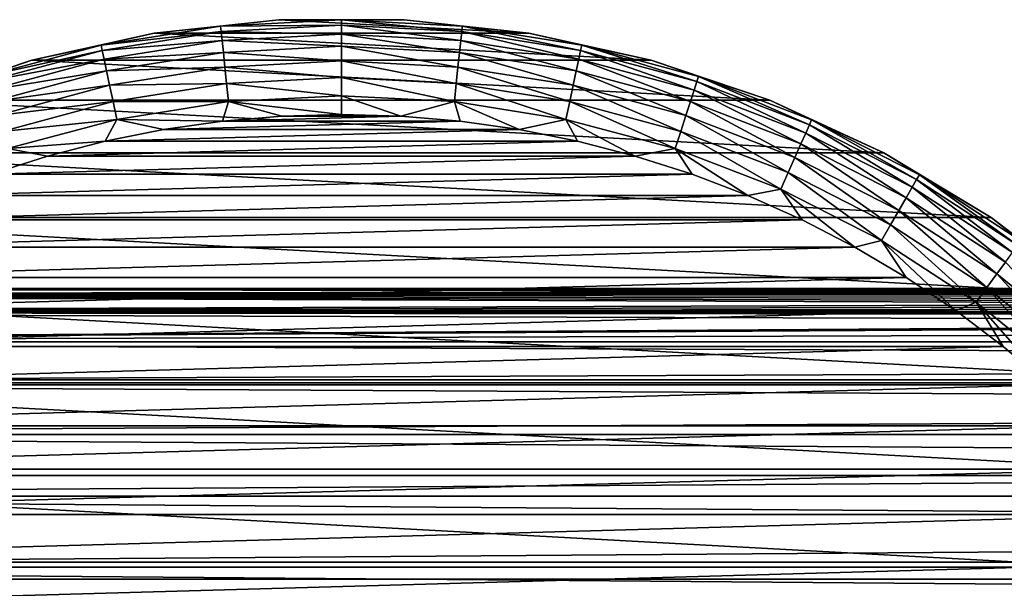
# Model space of a CAD drawing. Header units: millimetres. Extents: x -147 to 182, y -41 to 41.
# Tile 87 of 256: x -85 to -59, y 15 to 30. Entities that reach past the tile are written whole.
import ezdxf

# ---------------------------------------------------------------- set-up
doc = ezdxf.new("R2010")
doc.units = ezdxf.units.MM
doc.header["$LTSCALE"] = 51.403556
for name, color, linetype in [('2', 7, 'CONTINUOUS'), ('3', 7, 'CONTINUOUS'), ('308', 7, 'CONTINUOUS'), ('309', 7, 'CONTINUOUS'), ('310', 7, 'CONTINUOUS'), ('313', 7, 'CONTINUOUS')]:
    doc.layers.add(name, color=color, linetype=linetype)

msp = doc.modelspace()

# ---------------------------------------------------------------- linework, layer by layer
at = {"layer": '2', "color": 7, "linetype": 'CONTINUOUS'}
for points in [[(-112.7, 23), (-112.7, 22.844, 2.67), (-5.7, 23), (-112.7, 23)], [(-5.7, 23), (-112.7, 22.844, 2.67), (-5.631, 22.983, 0.883), (-5.7, 23)], [(-5.631, 22.983, 0.883), (-112.7, 22.844, 2.67), (-5.425, 22.933, 1.748), (-5.631, 22.983, 0.883)], [(-5.425, 22.933, 1.748), (-112.7, 22.844, 2.67), (-5.085, 22.855, 2.576), (-5.425, 22.933, 1.748)], [(-5.085, 22.855, 2.576), (-112.7, 22.844, 2.67), (-4.615, 22.755, 3.345), (-5.085, 22.855, 2.576)], [(-112.7, 22.844, 2.67), (-112.7, 22.38, 5.304), (-4.615, 22.755, 3.345), (-112.7, 22.844, 2.67)], [(-4.615, 22.755, 3.345), (-112.7, 22.38, 5.304), (-4.028, 22.644, 4.033), (-4.615, 22.755, 3.345)], [(-4.028, 22.644, 4.033), (-112.7, 22.38, 5.304), (-3.338, 22.531, 4.62), (-4.028, 22.644, 4.033)], [(-3.338, 22.531, 4.62), (-112.7, 22.38, 5.304), (-2.569, 22.43, 5.088), (-3.338, 22.531, 4.62)], [(-2.569, 22.43, 5.088), (-112.7, 22.38, 5.304), (-1.74, 22.35, 5.428), (-2.569, 22.43, 5.088)], [(-112.7, 22.38, 5.304), (-112.7, 21.613, 7.866), (-1.74, 22.35, 5.428), (-112.7, 22.38, 5.304)], [(0.002, 22.283, 5.7), (-112.7, 21.613, 7.866), (136.7, 22.38, 5.304), (0.002, 22.283, 5.7)], [(136.7, 22.38, 5.304), (-112.7, 21.613, 7.866), (136.7, 21.613, 7.866), (136.7, 22.38, 5.304)], [(-1.74, 22.35, 5.428), (-112.7, 21.613, 7.866), (-0.878, 22.3, 5.632), (-1.74, 22.35, 5.428)], [(-0.878, 22.3, 5.632), (-112.7, 21.613, 7.866), (0.002, 22.283, 5.7), (-0.878, 22.3, 5.632)], [(-112.7, 21.613, 7.866), (-112.7, 20.554, 10.322), (136.7, 21.613, 7.866), (-112.7, 21.613, 7.866)], [(136.7, 21.613, 7.866), (-112.7, 20.554, 10.322), (136.7, 20.554, 10.322), (136.7, 21.613, 7.866)], [(-112.7, 20.554, 10.322), (-112.7, 19.216, 12.639), (136.7, 20.554, 10.322), (-112.7, 20.554, 10.322)], [(136.7, 20.554, 10.322), (-112.7, 19.216, 12.639), (136.7, 19.216, 12.639), (136.7, 20.554, 10.322)], [(-112.7, 19.216, 12.639), (-112.7, 17.619, 14.784), (136.7, 19.216, 12.639), (-112.7, 19.216, 12.639)], [(136.7, 19.216, 12.639), (-112.7, 17.619, 14.784), (136.7, 17.619, 14.784), (136.7, 19.216, 12.639)], [(-112.7, 17.619, 14.784), (-112.7, 15.784, 16.73), (136.7, 17.619, 14.784), (-112.7, 17.619, 14.784)], [(136.7, 17.619, 14.784), (-112.7, 15.784, 16.73), (136.7, 15.784, 16.73), (136.7, 17.619, 14.784)], [(-112.7, 15.784, 16.73), (-112.7, 13.735, 18.449), (136.7, 15.784, 16.73), (-112.7, 15.784, 16.73)], [(136.7, 15.784, 16.73), (-112.7, 13.735, 18.449), (136.7, 13.735, 18.449), (136.7, 15.784, 16.73)]]:
    msp.add_3dface(points, dxfattribs=at)
at = {"layer": '3', "color": 7, "linetype": 'CONTINUOUS'}
for points in [[(-112.7, 23), (-5.7, 23), (-5.631, 22.983, -0.883), (-112.7, 23)], [(-112.7, 22.844, -2.67), (-112.7, 23), (-5.086, 22.856, -2.573), (-112.7, 22.844, -2.67)], [(-5.086, 22.856, -2.573), (-112.7, 23), (-5.426, 22.934, -1.747), (-5.086, 22.856, -2.573)], [(-5.426, 22.934, -1.747), (-112.7, 23), (-5.631, 22.983, -0.883), (-5.426, 22.934, -1.747)], [(-4.617, 22.756, -3.342), (-112.7, 22.844, -2.67), (-5.086, 22.856, -2.573), (-4.617, 22.756, -3.342)], [(-112.7, 22.38, -5.304), (-112.7, 22.844, -2.67), (-2.572, 22.43, -5.087), (-112.7, 22.38, -5.304)], [(-2.572, 22.43, -5.087), (-112.7, 22.844, -2.67), (-3.341, 22.532, -4.618), (-2.572, 22.43, -5.087)], [(-3.341, 22.532, -4.618), (-112.7, 22.844, -2.67), (-4.03, 22.644, -4.031), (-3.341, 22.532, -4.618)], [(-4.03, 22.644, -4.031), (-112.7, 22.844, -2.67), (-4.617, 22.756, -3.342), (-4.03, 22.644, -4.031)], [(-1.743, 22.351, -5.427), (-112.7, 22.38, -5.304), (-2.572, 22.43, -5.087), (-1.743, 22.351, -5.427)], [(-112.7, 21.613, -7.866), (-112.7, 22.38, -5.304), (136.7, 21.613, -7.866), (-112.7, 21.613, -7.866)], [(136.7, 21.613, -7.866), (-112.7, 22.38, -5.304), (-0.002, 22.283, -5.7), (136.7, 21.613, -7.866)], [(-0.002, 22.283, -5.7), (-112.7, 22.38, -5.304), (-0.881, 22.3, -5.632), (-0.002, 22.283, -5.7)], [(-0.881, 22.3, -5.632), (-112.7, 22.38, -5.304), (-1.743, 22.351, -5.427), (-0.881, 22.3, -5.632)], [(-112.7, 20.554, -10.322), (-112.7, 21.613, -7.866), (136.7, 20.554, -10.322), (-112.7, 20.554, -10.322)], [(136.7, 20.554, -10.322), (-112.7, 21.613, -7.866), (136.7, 21.613, -7.866), (136.7, 20.554, -10.322)], [(-112.7, 19.216, -12.639), (-112.7, 20.554, -10.322), (136.7, 19.216, -12.639), (-112.7, 19.216, -12.639)], [(136.7, 19.216, -12.639), (-112.7, 20.554, -10.322), (136.7, 20.554, -10.322), (136.7, 19.216, -12.639)], [(-112.7, 17.619, -14.784), (-112.7, 19.216, -12.639), (136.7, 17.619, -14.784), (-112.7, 17.619, -14.784)], [(136.7, 17.619, -14.784), (-112.7, 19.216, -12.639), (136.7, 19.216, -12.639), (136.7, 17.619, -14.784)], [(-112.7, 15.784, -16.73), (-112.7, 17.619, -14.784), (136.7, 15.784, -16.73), (-112.7, 15.784, -16.73)], [(136.7, 15.784, -16.73), (-112.7, 17.619, -14.784), (136.7, 17.619, -14.784), (136.7, 15.784, -16.73)], [(-112.7, 13.735, -18.449), (-112.7, 15.784, -16.73), (136.7, 13.735, -18.449), (-112.7, 13.735, -18.449)], [(136.7, 13.735, -18.449), (-112.7, 15.784, -16.73), (136.7, 15.784, -16.73), (136.7, 13.735, -18.449)]]:
    msp.add_3dface(points, dxfattribs=at)
at = {"layer": '308', "color": 7, "linetype": 'CONTINUOUS'}
for points in [[(-79.58, 27.327, -70.1), (-81.108, 27.111, -70.1), (-73.42, 27.327, -70.1), (-79.58, 27.327, -70.1)], [(-73.42, 27.327, -70.1), (-81.108, 27.111, -70.1), (-71.892, 27.111, -70.1), (-73.42, 27.327, -70.1)], [(-78.042, 27.457, -70.1), (-79.58, 27.327, -70.1), (-74.958, 27.457, -70.1), (-78.042, 27.457, -70.1)], [(-74.958, 27.457, -70.1), (-79.58, 27.327, -70.1), (-73.42, 27.327, -70.1), (-74.958, 27.457, -70.1)], [(-76.5, 27.5, -70.1), (-78.042, 27.457, -70.1), (-74.958, 27.457, -70.1), (-76.5, 27.5, -70.1)], [(-81.108, 27.111, -70.1), (-82.621, 26.81, -70.1), (-71.892, 27.111, -70.1), (-81.108, 27.111, -70.1)], [(-71.892, 27.111, -70.1), (-82.621, 26.81, -70.1), (-70.379, 26.81, -70.1), (-71.892, 27.111, -70.1)], [(-82.621, 26.81, -70.1), (-84.115, 26.425, -70.1), (-70.379, 26.81, -70.1), (-82.621, 26.81, -70.1)], [(-70.379, 26.81, -70.1), (-84.115, 26.425, -70.1), (-68.885, 26.425, -70.1), (-70.379, 26.81, -70.1)], [(-84.115, 26.425, -70.1), (-85.585, 25.956, -70.1), (-68.885, 26.425, -70.1), (-84.115, 26.425, -70.1)], [(-68.885, 26.425, -70.1), (-85.585, 25.956, -70.1), (-67.415, 25.956, -70.1), (-68.885, 26.425, -70.1)], [(-85.585, 25.956, -70.1), (-87.027, 25.405, -70.1), (-67.415, 25.956, -70.1), (-85.585, 25.956, -70.1)], [(-67.415, 25.956, -70.1), (-87.027, 25.405, -70.1), (-65.973, 25.405, -70.1), (-67.415, 25.956, -70.1)], [(-87.027, 25.405, -70.1), (-88.435, 24.775, -70.1), (-65.973, 25.405, -70.1), (-87.027, 25.405, -70.1)], [(-65.973, 25.405, -70.1), (-88.435, 24.775, -70.1), (-64.565, 24.775, -70.1), (-65.973, 25.405, -70.1)], [(-88.435, 24.775, -70.1), (-89.806, 24.067, -70.1), (-64.565, 24.775, -70.1), (-88.435, 24.775, -70.1)], [(-64.565, 24.775, -70.1), (-89.806, 24.067, -70.1), (-63.194, 24.067, -70.1), (-64.565, 24.775, -70.1)], [(-89.806, 24.067, -70.1), (-91.135, 23.282, -70.1), (-63.194, 24.067, -70.1), (-89.806, 24.067, -70.1)], [(-63.194, 24.067, -70.1), (-91.135, 23.282, -70.1), (-61.865, 23.282, -70.1), (-63.194, 24.067, -70.1)], [(-91.135, 23.282, -70.1), (-92.418, 22.425, -70.1), (-61.865, 23.282, -70.1), (-91.135, 23.282, -70.1)], [(-61.865, 23.282, -70.1), (-92.418, 22.425, -70.1), (-60.582, 22.425, -70.1), (-61.865, 23.282, -70.1)], [(-92.418, 22.425, -70.1), (-93.65, 21.497, -70.1), (-60.582, 22.425, -70.1), (-92.418, 22.425, -70.1)], [(-60.582, 22.425, -70.1), (-93.65, 21.497, -70.1), (-59.35, 21.497, -70.1), (-60.582, 22.425, -70.1)], [(-93.65, 21.497, -70.1), (-94.829, 20.501, -70.1), (-59.35, 21.497, -70.1), (-93.65, 21.497, -70.1)], [(-59.35, 21.497, -70.1), (-94.829, 20.501, -70.1), (-58.171, 20.501, -70.1), (-59.35, 21.497, -70.1)], [(-94.829, 20.501, -70.1), (-95.95, 19.441, -70.1), (-58.171, 20.501, -70.1), (-94.829, 20.501, -70.1)], [(-58.171, 20.501, -70.1), (-95.95, 19.441, -70.1), (-57.05, 19.441, -70.1), (-58.171, 20.501, -70.1)], [(-95.95, 19.441, -70.1), (-97.01, 18.319, -70.1), (-57.05, 19.441, -70.1), (-95.95, 19.441, -70.1)], [(-57.05, 19.441, -70.1), (-97.01, 18.319, -70.1), (-55.99, 18.319, -70.1), (-57.05, 19.441, -70.1)], [(-97.01, 18.319, -70.1), (-98.005, 17.14, -70.1), (-55.99, 18.319, -70.1), (-97.01, 18.319, -70.1)], [(-55.99, 18.319, -70.1), (-98.005, 17.14, -70.1), (-54.995, 17.14, -70.1), (-55.99, 18.319, -70.1)], [(-98.005, 17.14, -70.1), (-98.932, 15.907, -70.1), (-54.995, 17.14, -70.1), (-98.005, 17.14, -70.1)], [(-54.995, 17.14, -70.1), (-98.932, 15.907, -70.1), (-54.068, 15.907, -70.1), (-54.995, 17.14, -70.1)], [(-98.932, 15.907, -70.1), (-99.789, 14.624, -70.1), (-54.068, 15.907, -70.1), (-98.932, 15.907, -70.1)], [(-54.068, 15.907, -70.1), (-99.789, 14.624, -70.1), (-53.211, 14.624, -70.1), (-54.068, 15.907, -70.1)]]:
    msp.add_3dface(points, dxfattribs=at)
at = {"layer": '309', "color": 7, "linetype": 'CONTINUOUS'}
for points in [[(-78.124, 29.956, -81.1), (-71.647, 29.605, -81.1), (-81.353, 29.605, -81.1), (-78.124, 29.956, -81.1)], [(-74.876, 29.956, -81.1), (-71.647, 29.605, -81.1), (-78.124, 29.956, -81.1), (-74.876, 29.956, -81.1)], [(-81.353, 29.605, -81.1), (-68.474, 28.906, -81.1), (-84.526, 28.906, -81.1), (-81.353, 29.605, -81.1)], [(-71.647, 29.605, -81.1), (-68.474, 28.906, -81.1), (-81.353, 29.605, -81.1), (-71.647, 29.605, -81.1)], [(-84.526, 28.906, -81.1), (-65.396, 27.869, -81.1), (-87.604, 27.869, -81.1), (-84.526, 28.906, -81.1)], [(-68.474, 28.906, -81.1), (-65.396, 27.869, -81.1), (-84.526, 28.906, -81.1), (-68.474, 28.906, -81.1)], [(-87.604, 27.869, -81.1), (-62.448, 26.505, -81.1), (-90.552, 26.505, -81.1), (-87.604, 27.869, -81.1)], [(-65.396, 27.869, -81.1), (-62.448, 26.505, -81.1), (-87.604, 27.869, -81.1), (-65.396, 27.869, -81.1)], [(-90.552, 26.505, -81.1), (-59.664, 24.831, -81.1), (-93.336, 24.831, -81.1), (-90.552, 26.505, -81.1)], [(-62.448, 26.505, -81.1), (-59.664, 24.831, -81.1), (-90.552, 26.505, -81.1), (-62.448, 26.505, -81.1)], [(-93.336, 24.831, -81.1), (-57.078, 22.865, -81.1), (-95.922, 22.865, -81.1), (-93.336, 24.831, -81.1)], [(-59.664, 24.831, -81.1), (-57.078, 22.865, -81.1), (-93.336, 24.831, -81.1), (-59.664, 24.831, -81.1)], [(-95.922, 22.865, -81.1), (-54.72, 20.631, -81.1), (-98.28, 20.631, -81.1), (-95.922, 22.865, -81.1)], [(-57.078, 22.865, -81.1), (-54.72, 20.631, -81.1), (-95.922, 22.865, -81.1), (-57.078, 22.865, -81.1)], [(-98.28, 20.631, -81.1), (-52.617, 18.155, -81.1), (-100.383, 18.155, -81.1), (-98.28, 20.631, -81.1)], [(-54.72, 20.631, -81.1), (-52.617, 18.155, -81.1), (-98.28, 20.631, -81.1), (-54.72, 20.631, -81.1)], [(-100.383, 18.155, -81.1), (-50.794, 15.467, -81.1), (-102.206, 15.467, -81.1), (-100.383, 18.155, -81.1)], [(-52.617, 18.155, -81.1), (-50.794, 15.467, -81.1), (-100.383, 18.155, -81.1), (-52.617, 18.155, -81.1)], [(-102.206, 15.467, -81.1), (-49.273, 12.597, -81.1), (-103.727, 12.597, -81.1), (-102.206, 15.467, -81.1)], [(-50.794, 15.467, -81.1), (-49.273, 12.597, -81.1), (-102.206, 15.467, -81.1), (-50.794, 15.467, -81.1)]]:
    msp.add_3dface(points, dxfattribs=at)
at = {"layer": '310', "color": 7, "linetype": 'CONTINUOUS'}
for points in [[(-78.124, 29.956, -81.1), (-81.353, 29.605, -81.1), (-78.124, 29.956, -72.6), (-78.124, 29.956, -81.1)], [(-78.124, 29.956, -72.6), (-81.353, 29.605, -81.1), (-81.353, 29.605, -72.6), (-78.124, 29.956, -72.6)], [(-74.876, 29.956, -81.1), (-78.124, 29.956, -81.1), (-74.876, 29.956, -72.6), (-74.876, 29.956, -81.1)], [(-74.876, 29.956, -72.6), (-78.124, 29.956, -81.1), (-78.124, 29.956, -72.6), (-74.876, 29.956, -72.6)], [(-71.647, 29.605, -81.1), (-74.876, 29.956, -81.1), (-71.647, 29.605, -72.6), (-71.647, 29.605, -81.1)], [(-71.647, 29.605, -72.6), (-74.876, 29.956, -81.1), (-74.876, 29.956, -72.6), (-71.647, 29.605, -72.6)], [(-81.353, 29.605, -81.1), (-84.526, 28.906, -81.1), (-81.353, 29.605, -72.6), (-81.353, 29.605, -81.1)], [(-81.353, 29.605, -72.6), (-84.526, 28.906, -81.1), (-84.526, 28.907, -72.6), (-81.353, 29.605, -72.6)], [(-68.474, 28.906, -81.1), (-71.647, 29.605, -81.1), (-68.474, 28.907, -72.6), (-68.474, 28.906, -81.1)], [(-68.474, 28.907, -72.6), (-71.647, 29.605, -81.1), (-71.647, 29.605, -72.6), (-68.474, 28.907, -72.6)], [(-84.526, 28.906, -81.1), (-87.604, 27.869, -81.1), (-84.526, 28.907, -72.6), (-84.526, 28.906, -81.1)], [(-84.526, 28.907, -72.6), (-87.604, 27.869, -81.1), (-87.604, 27.869, -72.6), (-84.526, 28.907, -72.6)], [(-65.396, 27.869, -72.6), (-68.474, 28.906, -81.1), (-68.474, 28.907, -72.6), (-65.396, 27.869, -72.6)], [(-65.396, 27.869, -81.1), (-68.474, 28.906, -81.1), (-65.396, 27.869, -72.6), (-65.396, 27.869, -81.1)], [(-62.448, 26.505, -81.1), (-65.396, 27.869, -81.1), (-62.448, 26.505, -72.6), (-62.448, 26.505, -81.1)], [(-62.448, 26.505, -72.6), (-65.396, 27.869, -81.1), (-65.396, 27.869, -72.6), (-62.448, 26.505, -72.6)], [(-59.664, 24.831, -81.1), (-62.448, 26.505, -81.1), (-59.664, 24.831, -72.6), (-59.664, 24.831, -81.1)], [(-59.664, 24.831, -72.6), (-62.448, 26.505, -81.1), (-62.448, 26.505, -72.6), (-59.664, 24.831, -72.6)], [(-57.078, 22.865, -81.1), (-59.664, 24.831, -81.1), (-57.078, 22.865, -72.6), (-57.078, 22.865, -81.1)], [(-57.078, 22.865, -72.6), (-59.664, 24.831, -81.1), (-59.664, 24.831, -72.6), (-57.078, 22.865, -72.6)]]:
    msp.add_3dface(points, dxfattribs=at)
at = {"layer": '313', "color": 7, "linetype": 'CONTINUOUS'}
for points in [[(-78.124, 29.956, -72.6), (-81.353, 29.605, -72.6), (-79.631, 29.788, -72.115), (-78.124, 29.956, -72.6)], [(-78.124, 29.956, -72.6), (-79.631, 29.788, -72.115), (-76.5, 29.953, -72.115), (-78.124, 29.956, -72.6)], [(-79.631, 29.788, -72.115), (-76.5, 29.811, -71.646), (-76.5, 29.953, -72.115), (-79.631, 29.788, -72.115)], [(-74.876, 29.956, -72.6), (-78.124, 29.956, -72.6), (-76.5, 29.953, -72.115), (-74.876, 29.956, -72.6)], [(-74.876, 29.956, -72.6), (-76.5, 29.953, -72.115), (-73.369, 29.788, -72.115), (-74.876, 29.956, -72.6)], [(-76.5, 29.811, -71.646), (-73.384, 29.647, -71.646), (-76.5, 29.953, -72.115), (-76.5, 29.811, -71.646)], [(-76.5, 29.953, -72.115), (-73.384, 29.647, -71.646), (-73.369, 29.788, -72.115), (-76.5, 29.953, -72.115)], [(-71.647, 29.605, -72.6), (-74.876, 29.956, -72.6), (-73.369, 29.788, -72.115), (-71.647, 29.605, -72.6)], [(-81.353, 29.605, -72.6), (-84.526, 28.907, -72.6), (-82.727, 29.298, -72.115), (-81.353, 29.605, -72.6)], [(-81.353, 29.605, -72.6), (-82.727, 29.298, -72.115), (-79.631, 29.788, -72.115), (-81.353, 29.605, -72.6)], [(-82.727, 29.298, -72.115), (-79.616, 29.647, -71.646), (-79.631, 29.788, -72.115), (-82.727, 29.298, -72.115)], [(-82.698, 29.159, -71.646), (-79.616, 29.647, -71.646), (-82.727, 29.298, -72.115), (-82.698, 29.159, -71.646)], [(-82.698, 29.159, -71.646), (-79.592, 29.418, -71.213), (-79.616, 29.647, -71.646), (-82.698, 29.159, -71.646)], [(-79.616, 29.647, -71.646), (-76.5, 29.811, -71.646), (-79.631, 29.788, -72.115), (-79.616, 29.647, -71.646)], [(-79.616, 29.647, -71.646), (-76.5, 29.58, -71.213), (-76.5, 29.811, -71.646), (-79.616, 29.647, -71.646)], [(-79.592, 29.418, -71.213), (-76.5, 29.58, -71.213), (-79.616, 29.647, -71.646), (-79.592, 29.418, -71.213)], [(-76.5, 29.58, -71.213), (-73.408, 29.418, -71.213), (-76.5, 29.811, -71.646), (-76.5, 29.58, -71.213)], [(-76.5, 29.811, -71.646), (-73.408, 29.418, -71.213), (-73.384, 29.647, -71.646), (-76.5, 29.811, -71.646)], [(-73.408, 29.418, -71.213), (-70.35, 28.933, -71.213), (-73.384, 29.647, -71.646), (-73.408, 29.418, -71.213)], [(-73.384, 29.647, -71.646), (-70.302, 29.159, -71.646), (-73.369, 29.788, -72.115), (-73.384, 29.647, -71.646)], [(-73.384, 29.647, -71.646), (-70.35, 28.933, -71.213), (-70.302, 29.159, -71.646), (-73.384, 29.647, -71.646)], [(-71.647, 29.605, -72.6), (-73.369, 29.788, -72.115), (-70.273, 29.298, -72.115), (-71.647, 29.605, -72.6)], [(-73.369, 29.788, -72.115), (-70.302, 29.159, -71.646), (-70.273, 29.298, -72.115), (-73.369, 29.788, -72.115)], [(-68.474, 28.907, -72.6), (-71.647, 29.605, -72.6), (-70.273, 29.298, -72.115), (-68.474, 28.907, -72.6)], [(-82.65, 28.933, -71.213), (-79.592, 29.418, -71.213), (-82.698, 29.159, -71.646), (-82.65, 28.933, -71.213)], [(-82.65, 28.933, -71.213), (-79.559, 29.108, -70.833), (-79.592, 29.418, -71.213), (-82.65, 28.933, -71.213)], [(-79.592, 29.418, -71.213), (-76.5, 29.269, -70.833), (-76.5, 29.58, -71.213), (-79.592, 29.418, -71.213)], [(-79.559, 29.108, -70.833), (-76.5, 29.269, -70.833), (-79.592, 29.418, -71.213), (-79.559, 29.108, -70.833)], [(-76.5, 29.269, -70.833), (-73.441, 29.108, -70.833), (-76.5, 29.58, -71.213), (-76.5, 29.269, -70.833)], [(-76.5, 29.58, -71.213), (-73.441, 29.108, -70.833), (-73.408, 29.418, -71.213), (-76.5, 29.58, -71.213)], [(-73.441, 29.108, -70.833), (-70.415, 28.629, -70.833), (-73.408, 29.418, -71.213), (-73.441, 29.108, -70.833)], [(-73.408, 29.418, -71.213), (-70.415, 28.629, -70.833), (-70.35, 28.933, -71.213), (-73.408, 29.418, -71.213)], [(-84.526, 28.907, -72.6), (-85.756, 28.487, -72.115), (-82.727, 29.298, -72.115), (-84.526, 28.907, -72.6)], [(-85.756, 28.487, -72.115), (-82.698, 29.159, -71.646), (-82.727, 29.298, -72.115), (-85.756, 28.487, -72.115)], [(-85.712, 28.352, -71.646), (-82.698, 29.159, -71.646), (-85.756, 28.487, -72.115), (-85.712, 28.352, -71.646)], [(-85.712, 28.352, -71.646), (-82.65, 28.933, -71.213), (-82.698, 29.159, -71.646), (-85.712, 28.352, -71.646)], [(-82.585, 28.629, -70.833), (-79.559, 29.108, -70.833), (-82.65, 28.933, -71.213), (-82.585, 28.629, -70.833)], [(-82.585, 28.629, -70.833), (-79.52, 28.731, -70.522), (-79.559, 29.108, -70.833), (-82.585, 28.629, -70.833)], [(-79.559, 29.108, -70.833), (-76.5, 28.89, -70.522), (-76.5, 29.269, -70.833), (-79.559, 29.108, -70.833)], [(-79.52, 28.731, -70.522), (-76.5, 28.89, -70.522), (-79.559, 29.108, -70.833), (-79.52, 28.731, -70.522)], [(-76.5, 28.89, -70.522), (-73.48, 28.731, -70.522), (-76.5, 29.269, -70.833), (-76.5, 28.89, -70.522)], [(-76.5, 29.269, -70.833), (-73.48, 28.731, -70.522), (-73.441, 29.108, -70.833), (-76.5, 29.269, -70.833)], [(-73.48, 28.731, -70.522), (-70.493, 28.258, -70.522), (-73.441, 29.108, -70.833), (-73.48, 28.731, -70.522)], [(-73.441, 29.108, -70.833), (-70.493, 28.258, -70.522), (-70.415, 28.629, -70.833), (-73.441, 29.108, -70.833)], [(-70.35, 28.933, -71.213), (-67.359, 28.132, -71.213), (-70.302, 29.159, -71.646), (-70.35, 28.933, -71.213)], [(-70.302, 29.159, -71.646), (-67.288, 28.352, -71.646), (-70.273, 29.298, -72.115), (-70.302, 29.159, -71.646)], [(-70.302, 29.159, -71.646), (-67.359, 28.132, -71.213), (-67.288, 28.352, -71.646), (-70.302, 29.159, -71.646)], [(-68.474, 28.907, -72.6), (-70.273, 29.298, -72.115), (-67.244, 28.487, -72.115), (-68.474, 28.907, -72.6)], [(-70.273, 29.298, -72.115), (-67.288, 28.352, -71.646), (-67.244, 28.487, -72.115), (-70.273, 29.298, -72.115)], [(-84.526, 28.907, -72.6), (-87.604, 27.869, -72.6), (-85.756, 28.487, -72.115), (-84.526, 28.907, -72.6)], [(-85.641, 28.132, -71.213), (-82.65, 28.933, -71.213), (-85.712, 28.352, -71.646), (-85.641, 28.132, -71.213)], [(-85.641, 28.132, -71.213), (-82.585, 28.629, -70.833), (-82.65, 28.933, -71.213), (-85.641, 28.132, -71.213)], [(-79.52, 28.731, -70.522), (-76.5, 28.457, -70.29), (-76.5, 28.89, -70.522), (-79.52, 28.731, -70.522)], [(-76.5, 28.457, -70.29), (-73.525, 28.301, -70.29), (-76.5, 28.89, -70.522), (-76.5, 28.457, -70.29)], [(-76.5, 28.89, -70.522), (-73.525, 28.301, -70.29), (-73.48, 28.731, -70.522), (-76.5, 28.89, -70.522)], [(-70.415, 28.629, -70.833), (-67.455, 27.836, -70.833), (-70.35, 28.933, -71.213), (-70.415, 28.629, -70.833)], [(-70.35, 28.933, -71.213), (-67.455, 27.836, -70.833), (-67.359, 28.132, -71.213), (-70.35, 28.933, -71.213)], [(-65.396, 27.869, -72.6), (-68.474, 28.907, -72.6), (-67.244, 28.487, -72.115), (-65.396, 27.869, -72.6)], [(-85.545, 27.836, -70.833), (-82.585, 28.629, -70.833), (-85.641, 28.132, -71.213), (-85.545, 27.836, -70.833)], [(-85.545, 27.836, -70.833), (-82.507, 28.258, -70.522), (-82.585, 28.629, -70.833), (-85.545, 27.836, -70.833)], [(-82.507, 28.258, -70.522), (-79.52, 28.731, -70.522), (-82.585, 28.629, -70.833), (-82.507, 28.258, -70.522)], [(-82.507, 28.258, -70.522), (-79.475, 28.301, -70.29), (-79.52, 28.731, -70.522), (-82.507, 28.258, -70.522)], [(-79.475, 28.301, -70.29), (-76.5, 28.457, -70.29), (-79.52, 28.731, -70.522), (-79.475, 28.301, -70.29)], [(-73.525, 28.301, -70.29), (-70.583, 27.835, -70.29), (-73.48, 28.731, -70.522), (-73.525, 28.301, -70.29)], [(-73.48, 28.731, -70.522), (-70.583, 27.835, -70.29), (-70.493, 28.258, -70.522), (-73.48, 28.731, -70.522)], [(-70.493, 28.258, -70.522), (-67.573, 27.476, -70.522), (-70.415, 28.629, -70.833), (-70.493, 28.258, -70.522)], [(-70.415, 28.629, -70.833), (-67.573, 27.476, -70.522), (-67.455, 27.836, -70.833), (-70.415, 28.629, -70.833)], [(-79.475, 28.301, -70.29), (-76.5, 27.988, -70.148), (-76.5, 28.457, -70.29), (-79.475, 28.301, -70.29)], [(-76.5, 27.988, -70.148), (-73.574, 27.834, -70.148), (-76.5, 28.457, -70.29), (-76.5, 27.988, -70.148)], [(-76.5, 28.457, -70.29), (-73.574, 27.834, -70.148), (-73.525, 28.301, -70.29), (-76.5, 28.457, -70.29)], [(-67.359, 28.132, -71.213), (-64.469, 27.022, -71.213), (-67.288, 28.352, -71.646), (-67.359, 28.132, -71.213)], [(-67.288, 28.352, -71.646), (-64.375, 27.233, -71.646), (-67.244, 28.487, -72.115), (-67.288, 28.352, -71.646)], [(-67.288, 28.352, -71.646), (-64.469, 27.022, -71.213), (-64.375, 27.233, -71.646), (-67.288, 28.352, -71.646)], [(-65.396, 27.869, -72.6), (-67.244, 28.487, -72.115), (-64.317, 27.363, -72.115), (-65.396, 27.869, -72.6)], [(-67.244, 28.487, -72.115), (-64.375, 27.233, -71.646), (-64.317, 27.363, -72.115), (-67.244, 28.487, -72.115)], [(-85.427, 27.476, -70.522), (-82.507, 28.258, -70.522), (-85.545, 27.836, -70.833), (-85.427, 27.476, -70.522)], [(-85.427, 27.476, -70.522), (-82.417, 27.835, -70.29), (-82.507, 28.258, -70.522), (-85.427, 27.476, -70.522)], [(-82.417, 27.835, -70.29), (-79.475, 28.301, -70.29), (-82.507, 28.258, -70.522), (-82.417, 27.835, -70.29)], [(-82.417, 27.835, -70.29), (-79.426, 27.834, -70.148), (-79.475, 28.301, -70.29), (-82.417, 27.835, -70.29)], [(-79.426, 27.834, -70.148), (-76.5, 27.988, -70.148), (-79.475, 28.301, -70.29), (-79.426, 27.834, -70.148)], [(-73.574, 27.834, -70.148), (-70.681, 27.376, -70.148), (-73.525, 28.301, -70.29), (-73.574, 27.834, -70.148)], [(-73.525, 28.301, -70.29), (-70.681, 27.376, -70.148), (-70.583, 27.835, -70.29), (-73.525, 28.301, -70.29)], [(-70.583, 27.835, -70.29), (-67.706, 27.064, -70.29), (-70.493, 28.258, -70.522), (-70.583, 27.835, -70.29)], [(-70.493, 28.258, -70.522), (-67.706, 27.064, -70.29), (-67.573, 27.476, -70.522), (-70.493, 28.258, -70.522)], [(-67.455, 27.836, -70.833), (-64.595, 26.738, -70.833), (-67.359, 28.132, -71.213), (-67.455, 27.836, -70.833)], [(-67.359, 28.132, -71.213), (-64.595, 26.738, -70.833), (-64.469, 27.022, -71.213), (-67.359, 28.132, -71.213)], [(-85.294, 27.064, -70.29), (-82.417, 27.835, -70.29), (-85.427, 27.476, -70.522), (-85.294, 27.064, -70.29)], [(-85.294, 27.064, -70.29), (-82.319, 27.376, -70.148), (-82.417, 27.835, -70.29), (-85.294, 27.064, -70.29)], [(-82.319, 27.376, -70.148), (-79.426, 27.834, -70.148), (-82.417, 27.835, -70.29), (-82.319, 27.376, -70.148)], [(-82.319, 27.376, -70.148), (-79.58, 27.327, -70.1), (-79.426, 27.834, -70.148), (-82.319, 27.376, -70.148)], [(-79.58, 27.327, -70.1), (-78.042, 27.457, -70.1), (-79.426, 27.834, -70.148), (-79.58, 27.327, -70.1)], [(-79.426, 27.834, -70.148), (-76.5, 27.5, -70.1), (-76.5, 27.988, -70.148), (-79.426, 27.834, -70.148)], [(-78.042, 27.457, -70.1), (-76.5, 27.5, -70.1), (-79.426, 27.834, -70.148), (-78.042, 27.457, -70.1)], [(-76.5, 27.5, -70.1), (-74.958, 27.457, -70.1), (-76.5, 27.988, -70.148), (-76.5, 27.5, -70.1)], [(-76.5, 27.988, -70.148), (-74.958, 27.457, -70.1), (-73.574, 27.834, -70.148), (-76.5, 27.988, -70.148)], [(-74.958, 27.457, -70.1), (-73.42, 27.327, -70.1), (-73.574, 27.834, -70.148), (-74.958, 27.457, -70.1)], [(-73.42, 27.327, -70.1), (-71.892, 27.111, -70.1), (-73.574, 27.834, -70.148), (-73.42, 27.327, -70.1)], [(-73.574, 27.834, -70.148), (-71.892, 27.111, -70.1), (-70.681, 27.376, -70.148), (-73.574, 27.834, -70.148)], [(-70.681, 27.376, -70.148), (-67.851, 26.618, -70.148), (-70.583, 27.835, -70.29), (-70.681, 27.376, -70.148)], [(-70.583, 27.835, -70.29), (-67.851, 26.618, -70.148), (-67.706, 27.064, -70.29), (-70.583, 27.835, -70.29)], [(-67.573, 27.476, -70.522), (-64.749, 26.392, -70.522), (-67.455, 27.836, -70.833), (-67.573, 27.476, -70.522)], [(-67.455, 27.836, -70.833), (-64.749, 26.392, -70.522), (-64.595, 26.738, -70.833), (-67.455, 27.836, -70.833)], [(-62.448, 26.505, -72.6), (-65.396, 27.869, -72.6), (-64.317, 27.363, -72.115), (-62.448, 26.505, -72.6)], [(-85.149, 26.618, -70.148), (-82.319, 27.376, -70.148), (-85.294, 27.064, -70.29), (-85.149, 26.618, -70.148)], [(-85.149, 26.618, -70.148), (-82.621, 26.81, -70.1), (-82.319, 27.376, -70.148), (-85.149, 26.618, -70.148)], [(-82.621, 26.81, -70.1), (-81.108, 27.111, -70.1), (-82.319, 27.376, -70.148), (-82.621, 26.81, -70.1)], [(-81.108, 27.111, -70.1), (-79.58, 27.327, -70.1), (-82.319, 27.376, -70.148), (-81.108, 27.111, -70.1)], [(-71.892, 27.111, -70.1), (-70.379, 26.81, -70.1), (-70.681, 27.376, -70.148), (-71.892, 27.111, -70.1)], [(-70.379, 26.81, -70.1), (-68.885, 26.425, -70.1), (-70.681, 27.376, -70.148), (-70.379, 26.81, -70.1)], [(-70.681, 27.376, -70.148), (-68.885, 26.425, -70.1), (-67.851, 26.618, -70.148), (-70.681, 27.376, -70.148)], [(-67.706, 27.064, -70.29), (-64.925, 25.997, -70.29), (-67.573, 27.476, -70.522), (-67.706, 27.064, -70.29)], [(-67.573, 27.476, -70.522), (-64.925, 25.997, -70.29), (-64.749, 26.392, -70.522), (-67.573, 27.476, -70.522)], [(-64.375, 27.233, -71.646), (-61.595, 25.817, -71.646), (-64.317, 27.363, -72.115), (-64.375, 27.233, -71.646)], [(-62.448, 26.505, -72.6), (-64.317, 27.363, -72.115), (-61.524, 25.94, -72.115), (-62.448, 26.505, -72.6)], [(-64.317, 27.363, -72.115), (-61.595, 25.817, -71.646), (-61.524, 25.94, -72.115), (-64.317, 27.363, -72.115)], [(-67.851, 26.618, -70.148), (-65.116, 25.568, -70.148), (-67.706, 27.064, -70.29), (-67.851, 26.618, -70.148)], [(-67.706, 27.064, -70.29), (-65.116, 25.568, -70.148), (-64.925, 25.997, -70.29), (-67.706, 27.064, -70.29)], [(-64.469, 27.022, -71.213), (-61.71, 25.617, -71.213), (-64.375, 27.233, -71.646), (-64.469, 27.022, -71.213)], [(-64.375, 27.233, -71.646), (-61.71, 25.617, -71.213), (-61.595, 25.817, -71.646), (-64.375, 27.233, -71.646)], [(-84.115, 26.425, -70.1), (-82.621, 26.81, -70.1), (-85.149, 26.618, -70.148), (-84.115, 26.425, -70.1)], [(-64.595, 26.738, -70.833), (-61.866, 25.348, -70.833), (-64.469, 27.022, -71.213), (-64.595, 26.738, -70.833)], [(-64.469, 27.022, -71.213), (-61.866, 25.348, -70.833), (-61.71, 25.617, -71.213), (-64.469, 27.022, -71.213)], [(-85.585, 25.956, -70.1), (-84.115, 26.425, -70.1), (-85.149, 26.618, -70.148), (-85.585, 25.956, -70.1)], [(-68.885, 26.425, -70.1), (-67.415, 25.956, -70.1), (-67.851, 26.618, -70.148), (-68.885, 26.425, -70.1)], [(-67.415, 25.956, -70.1), (-65.973, 25.405, -70.1), (-67.851, 26.618, -70.148), (-67.415, 25.956, -70.1)], [(-67.851, 26.618, -70.148), (-65.973, 25.405, -70.1), (-65.116, 25.568, -70.148), (-67.851, 26.618, -70.148)], [(-64.749, 26.392, -70.522), (-62.055, 25.019, -70.522), (-64.595, 26.738, -70.833), (-64.749, 26.392, -70.522)], [(-64.595, 26.738, -70.833), (-62.055, 25.019, -70.522), (-61.866, 25.348, -70.833), (-64.595, 26.738, -70.833)], [(-64.925, 25.997, -70.29), (-62.271, 24.645, -70.29), (-64.749, 26.392, -70.522), (-64.925, 25.997, -70.29)], [(-64.749, 26.392, -70.522), (-62.271, 24.645, -70.29), (-62.055, 25.019, -70.522), (-64.749, 26.392, -70.522)], [(-59.664, 24.831, -72.6), (-62.448, 26.505, -72.6), (-61.524, 25.94, -72.115), (-59.664, 24.831, -72.6)], [(-65.116, 25.568, -70.148), (-62.506, 24.238, -70.148), (-64.925, 25.997, -70.29), (-65.116, 25.568, -70.148)], [(-64.925, 25.997, -70.29), (-62.506, 24.238, -70.148), (-62.271, 24.645, -70.29), (-64.925, 25.997, -70.29)], [(-61.71, 25.617, -71.213), (-59.113, 23.931, -71.213), (-61.595, 25.817, -71.646), (-61.71, 25.617, -71.213)], [(-61.595, 25.817, -71.646), (-58.978, 24.117, -71.646), (-61.524, 25.94, -72.115), (-61.595, 25.817, -71.646)], [(-61.595, 25.817, -71.646), (-59.113, 23.931, -71.213), (-58.978, 24.117, -71.646), (-61.595, 25.817, -71.646)], [(-59.664, 24.831, -72.6), (-61.524, 25.94, -72.115), (-58.894, 24.232, -72.115), (-59.664, 24.831, -72.6)], [(-61.524, 25.94, -72.115), (-58.978, 24.117, -71.646), (-58.894, 24.232, -72.115), (-61.524, 25.94, -72.115)], [(-65.973, 25.405, -70.1), (-64.565, 24.775, -70.1), (-65.116, 25.568, -70.148), (-65.973, 25.405, -70.1)], [(-64.565, 24.775, -70.1), (-63.194, 24.067, -70.1), (-65.116, 25.568, -70.148), (-64.565, 24.775, -70.1)], [(-65.116, 25.568, -70.148), (-63.194, 24.067, -70.1), (-62.506, 24.238, -70.148), (-65.116, 25.568, -70.148)], [(-61.866, 25.348, -70.833), (-59.296, 23.679, -70.833), (-61.71, 25.617, -71.213), (-61.866, 25.348, -70.833)], [(-61.71, 25.617, -71.213), (-59.296, 23.679, -70.833), (-59.113, 23.931, -71.213), (-61.71, 25.617, -71.213)], [(-62.055, 25.019, -70.522), (-59.519, 23.372, -70.522), (-61.866, 25.348, -70.833), (-62.055, 25.019, -70.522)], [(-61.866, 25.348, -70.833), (-59.519, 23.372, -70.522), (-59.296, 23.679, -70.833), (-61.866, 25.348, -70.833)], [(-62.271, 24.645, -70.29), (-59.773, 23.022, -70.29), (-62.055, 25.019, -70.522), (-62.271, 24.645, -70.29)], [(-62.055, 25.019, -70.522), (-59.773, 23.022, -70.29), (-59.519, 23.372, -70.522), (-62.055, 25.019, -70.522)], [(-57.078, 22.865, -72.6), (-59.664, 24.831, -72.6), (-58.894, 24.232, -72.115), (-57.078, 22.865, -72.6)], [(-62.506, 24.238, -70.148), (-60.049, 22.643, -70.148), (-62.271, 24.645, -70.29), (-62.506, 24.238, -70.148)], [(-62.271, 24.645, -70.29), (-60.049, 22.643, -70.148), (-59.773, 23.022, -70.29), (-62.271, 24.645, -70.29)], [(-63.194, 24.067, -70.1), (-61.865, 23.282, -70.1), (-62.506, 24.238, -70.148), (-63.194, 24.067, -70.1)], [(-61.865, 23.282, -70.1), (-60.582, 22.425, -70.1), (-62.506, 24.238, -70.148), (-61.865, 23.282, -70.1)], [(-62.506, 24.238, -70.148), (-60.582, 22.425, -70.1), (-60.049, 22.643, -70.148), (-62.506, 24.238, -70.148)], [(-59.519, 23.372, -70.522), (-57.169, 21.469, -70.522), (-59.296, 23.679, -70.833), (-59.519, 23.372, -70.522)], [(-59.773, 23.022, -70.29), (-57.458, 21.148, -70.29), (-59.519, 23.372, -70.522), (-59.773, 23.022, -70.29)], [(-59.519, 23.372, -70.522), (-57.458, 21.148, -70.29), (-57.169, 21.469, -70.522), (-59.519, 23.372, -70.522)], [(-60.049, 22.643, -70.148), (-57.773, 20.799, -70.148), (-59.773, 23.022, -70.29), (-60.049, 22.643, -70.148)], [(-59.773, 23.022, -70.29), (-57.773, 20.799, -70.148), (-57.458, 21.148, -70.29), (-59.773, 23.022, -70.29)], [(-60.582, 22.425, -70.1), (-59.35, 21.497, -70.1), (-60.049, 22.643, -70.148), (-60.582, 22.425, -70.1)], [(-59.35, 21.497, -70.1), (-58.171, 20.501, -70.1), (-60.049, 22.643, -70.148), (-59.35, 21.497, -70.1)], [(-60.049, 22.643, -70.148), (-58.171, 20.501, -70.1), (-57.773, 20.799, -70.148), (-60.049, 22.643, -70.148)]]:
    msp.add_3dface(points, dxfattribs=at)

doc.saveas('drawing.dxf')
